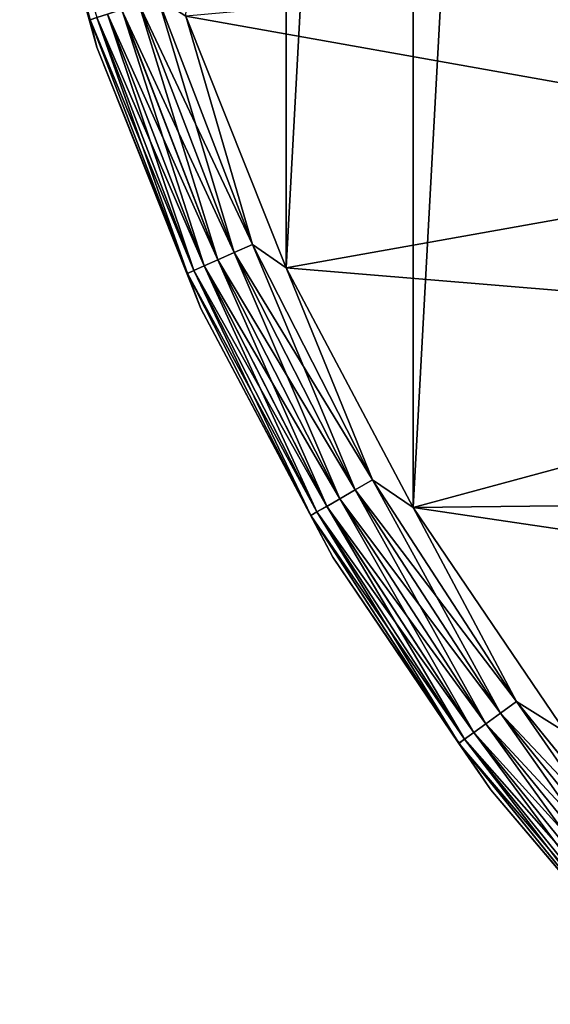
# Model space of a CAD drawing. Header units: metres. Extents: x -28 to 237, y -27 to 27.
# Tile 2 of 51: x -27 to -21, y -19 to -8. Entities that reach past the tile are written whole.
import ezdxf

# ---------------------------------------------------------------- set-up
doc = ezdxf.new("R2010")
doc.units = ezdxf.units.M
doc.layers.add('solid_10151043_XXX', color=7, linetype='CONTINUOUS')

msp = doc.modelspace()

# ---------------------------------------------------------------- linework, layer by layer
at = {"layer": 'solid_10151043_XXX'}
for points in [[(-21.101072, 16.031057, -10.5), (-21.101072, -16.031057, -10.5), (-22.711102, -13.654884, -10.5)], [(-22.711102, 13.654884, -10.5), (-21.101072, 16.031057, -10.5), (-22.711102, -13.654884, -10.5)], [(-22.711102, 13.654884, -10.5), (-22.711102, -13.654884, -10.5), (-24.054819, -11.118259, -10.5)], [(-24.054819, 11.118259, -10.5), (-22.711102, 13.654884, -10.5), (-24.054819, -11.118259, -10.5)], [(-24.054819, 11.118259, -10.5), (-24.054819, -11.118259, -10.5), (-25.115917, -8.452258, -10.5)], [(-26.130445, -8.490296, -9.721427), (-26.857065, -5.911687, -9.5), (-26.874779, -5.71241, -9.721427)], [(-26.130445, -8.490296, -9.721427), (-26.874779, -5.71241, -9.721427), (-26.06024, -8.467485, -9.933075)], [(-26.060463, -8.780792, -9.5), (-26.060463, -8.780792, -1), (-26.857065, -5.911687, -1)], [(-26.130209, -8.49022, -0.777479), (-26.857065, -5.911687, -1), (-26.060463, -8.780792, -1)], [(-26.857065, -5.911687, -9.5), (-26.060463, -8.780792, -9.5), (-26.857065, -5.911687, -1)], [(-26.130445, -8.490296, -9.721427), (-26.060463, -8.780792, -9.5), (-26.857065, -5.911687, -9.5)], [(-25.115917, -8.452258), (-17.111824, -9.879516), (-18.143061, -7.826153)], [(-25.796305, -8.381728, -10.281551), (-25.615837, -8.323091, -10.400871), (-24.605513, -10.95508, -10.400871)], [(-25.614876, -8.322778, -0.098642), (-25.795471, -8.381456, -0.217749), (-24.778059, -11.031903, -0.217749)], [(-25.615837, -8.323091, -10.400871), (-25.414627, -8.257713, -10.474928), (-24.412237, -10.869028, -10.474928)], [(-24.605513, -10.95508, -10.400871), (-25.615837, -8.323091, -10.400871), (-24.412237, -10.869028, -10.474928)], [(-25.413588, -8.257375, -0.024823), (-25.614876, -8.322778, -0.098642), (-24.604588, -10.954668, -0.098642)], [(-24.604588, -10.954668, -0.098642), (-25.614876, -8.322778, -0.098642), (-24.778059, -11.031903, -0.217749)], [(-24.412237, -10.869028, -10.474928), (-25.414627, -8.257713, -10.474928), (-25.115917, -8.452258, -10.5)], [(-24.411238, -10.868584, -0.024823), (-25.115917, -8.452258), (-25.413588, -8.257375, -0.024823)], [(-24.411238, -10.868584, -0.024823), (-25.413588, -8.257375, -0.024823), (-24.604588, -10.954668, -0.098642)], [(-26.06024, -8.467485, -9.933075), (-25.946962, -8.430679, -10.122963), (-24.923576, -11.096691, -10.122963)], [(-25.946297, -8.430463, -0.376159), (-26.059778, -8.467335, -0.565914), (-25.031942, -11.144938, -0.565914)], [(-25.946962, -8.430679, -10.122963), (-25.796305, -8.381728, -10.281551), (-24.778862, -11.03226, -10.281551)], [(-24.923576, -11.096691, -10.122963), (-25.946962, -8.430679, -10.122963), (-24.778862, -11.03226, -10.281551)], [(-25.795471, -8.381456, -0.217749), (-25.946297, -8.430463, -0.376159), (-24.922937, -11.096407, -0.376159)], [(-24.922937, -11.096407, -0.376159), (-25.946297, -8.430463, -0.376159), (-25.031942, -11.144938, -0.565914)], [(-24.778862, -11.03226, -10.281551), (-25.796305, -8.381728, -10.281551), (-24.605513, -10.95508, -10.400871)], [(-24.778059, -11.031903, -0.217749), (-25.795471, -8.381456, -0.217749), (-24.922937, -11.096407, -0.376159)], [(-26.130445, -8.490296, -9.721427), (-26.06024, -8.467485, -9.933075), (-25.032387, -11.145136, -9.933075)], [(-25.099823, -11.175161, -9.721427), (-26.060463, -8.780792, -9.5), (-26.130445, -8.490296, -9.721427)], [(-25.099823, -11.175161, -9.721427), (-26.130445, -8.490296, -9.721427), (-25.032387, -11.145136, -9.933075)], [(-26.059778, -8.467335, -0.565914), (-26.130209, -8.49022, -0.777479), (-25.099596, -11.17506, -0.777479)], [(-25.099596, -11.17506, -0.777479), (-26.130209, -8.49022, -0.777479), (-26.060463, -8.780792, -1)], [(-25.032387, -11.145136, -9.933075), (-26.06024, -8.467485, -9.933075), (-24.923576, -11.096691, -10.122963)], [(-25.031942, -11.144938, -0.565914), (-26.059778, -8.467335, -0.565914), (-25.099596, -11.17506, -0.777479)], [(-25.115917, -8.452258), (-24.054819, -11.118259), (-17.111824, -9.879516)], [(-24.412237, -10.869028, -10.474928), (-25.115917, -8.452258, -10.5), (-24.054819, -11.118259, -10.5)], [(-24.411238, -10.868584, -0.024823), (-24.054819, -11.118259), (-25.115917, -8.452258)], [(-24.958324, -11.54695, -9.5), (-24.958324, -11.54695, -1), (-26.060463, -8.780792, -1)], [(-25.099596, -11.17506, -0.777479), (-26.060463, -8.780792, -1), (-24.958324, -11.54695, -1)], [(-26.060463, -8.780792, -9.5), (-24.958324, -11.54695, -9.5), (-26.060463, -8.780792, -1)], [(-25.099823, -11.175161, -9.721427), (-24.958324, -11.54695, -9.5), (-26.060463, -8.780792, -9.5)], [(-24.054819, -11.118259), (-15.849177, -11.799275), (-17.111824, -9.879516)], [(-24.605513, -10.95508, -10.400871), (-24.412237, -10.869028, -10.474928), (-23.142382, -13.36126, -10.474928)], [(-24.411238, -10.868584, -0.024823), (-24.604588, -10.954668, -0.098642), (-23.324726, -13.466537, -0.098642)], [(-23.142382, -13.36126, -10.474928), (-24.412237, -10.869028, -10.474928), (-24.054819, -11.118259, -10.5)], [(-23.141434, -13.360713, -0.024823), (-24.054819, -11.118259), (-24.411238, -10.868584, -0.024823)], [(-23.141434, -13.360713, -0.024823), (-24.411238, -10.868584, -0.024823), (-23.324726, -13.466537, -0.098642)], [(-24.923576, -11.096691, -10.122963), (-24.778862, -11.03226, -10.281551), (-23.489935, -13.56192, -10.281551)], [(-24.778059, -11.031903, -0.217749), (-24.922937, -11.096407, -0.376159), (-23.626516, -13.640776, -0.376159)], [(-24.778862, -11.03226, -10.281551), (-24.605513, -10.95508, -10.400871), (-23.325603, -13.467043, -10.400871)], [(-23.489935, -13.56192, -10.281551), (-24.778862, -11.03226, -10.281551), (-23.325603, -13.467043, -10.400871)], [(-24.604588, -10.954668, -0.098642), (-24.778059, -11.031903, -0.217749), (-23.489176, -13.561481, -0.217749)], [(-23.489176, -13.561481, -0.217749), (-24.778059, -11.031903, -0.217749), (-23.626516, -13.640776, -0.376159)], [(-23.325603, -13.467043, -10.400871), (-24.605513, -10.95508, -10.400871), (-23.142382, -13.36126, -10.474928)], [(-23.324726, -13.466537, -0.098642), (-24.604588, -10.954668, -0.098642), (-23.489176, -13.561481, -0.217749)], [(-25.099823, -11.175161, -9.721427), (-25.032387, -11.145136, -9.933075), (-23.730272, -13.700679, -9.933075)], [(-25.031942, -11.144938, -0.565914), (-25.099596, -11.17506, -0.777479), (-23.793985, -13.737464, -0.777479)], [(-25.032387, -11.145136, -9.933075), (-24.923576, -11.096691, -10.122963), (-23.627123, -13.641126, -10.122963)], [(-23.730272, -13.700679, -9.933075), (-25.032387, -11.145136, -9.933075), (-23.627123, -13.641126, -10.122963)], [(-24.922937, -11.096407, -0.376159), (-25.031942, -11.144938, -0.565914), (-23.729851, -13.700436, -0.565914)], [(-23.729851, -13.700436, -0.565914), (-25.031942, -11.144938, -0.565914), (-23.793985, -13.737464, -0.777479)], [(-23.627123, -13.641126, -10.122963), (-24.923576, -11.096691, -10.122963), (-23.489935, -13.56192, -10.281551)], [(-23.626516, -13.640776, -0.376159), (-24.922937, -11.096407, -0.376159), (-23.729851, -13.700436, -0.565914)], [(-24.054819, -11.118259), (-22.711102, -13.654884), (-15.849177, -11.799275)], [(-23.142382, -13.36126, -10.474928), (-24.054819, -11.118259, -10.5), (-22.711102, -13.654884, -10.5)], [(-23.141434, -13.360713, -0.024823), (-22.711102, -13.654884), (-24.054819, -11.118259)], [(-23.794201, -13.737589, -9.721427), (-24.958324, -11.54695, -9.5), (-25.099823, -11.175161, -9.721427)], [(-23.794201, -13.737589, -9.721427), (-25.099823, -11.175161, -9.721427), (-23.730272, -13.700679, -9.933075)], [(-23.793985, -13.737464, -0.777479), (-25.099596, -11.17506, -0.777479), (-24.958324, -11.54695, -1)], [(-23.563572, -14.177732, -9.5), (-23.563572, -14.177732, -1), (-24.958324, -11.54695, -1)], [(-23.793985, -13.737464, -0.777479), (-24.958324, -11.54695, -1), (-23.563572, -14.177732, -1)], [(-24.958324, -11.54695, -9.5), (-23.563572, -14.177732, -9.5), (-24.958324, -11.54695, -1)], [(-23.794201, -13.737589, -9.721427), (-23.563572, -14.177732, -9.5), (-24.958324, -11.54695, -9.5)], [(-22.711102, -13.654884), (-14.372199, -13.55947), (-15.849177, -11.799275)], [(-23.325603, -13.467043, -10.400871), (-23.142382, -13.36126, -10.474928), (-21.618973, -15.707104, -10.474928)], [(-23.141434, -13.360713, -0.024823), (-23.324726, -13.466537, -0.098642), (-21.789316, -15.830864, -0.098642)], [(-21.618973, -15.707104, -10.474928), (-23.142382, -13.36126, -10.474928), (-22.711102, -13.654884, -10.5)], [(-21.618088, -15.706461, -0.024823), (-22.711102, -13.654884), (-23.141434, -13.360713, -0.024823)], [(-21.618088, -15.706461, -0.024823), (-23.141434, -13.360713, -0.024823), (-21.789316, -15.830864, -0.098642)], [(-23.489935, -13.56192, -10.281551), (-23.325603, -13.467043, -10.400871), (-21.790133, -15.831458, -10.400871)], [(-23.324726, -13.466537, -0.098642), (-23.489176, -13.561481, -0.217749), (-21.942938, -15.942478, -0.217749)], [(-21.790133, -15.831458, -10.400871), (-23.325603, -13.467043, -10.400871), (-21.618973, -15.707104, -10.474928)], [(-21.789316, -15.830864, -0.098642), (-23.324726, -13.466537, -0.098642), (-21.942938, -15.942478, -0.217749)], [(-23.730272, -13.700679, -9.933075), (-23.627123, -13.641126, -10.122963), (-22.071804, -16.036104, -10.122963)], [(-23.626516, -13.640776, -0.376159), (-23.729851, -13.700436, -0.565914), (-22.16777, -16.105827, -0.565914)], [(-23.627123, -13.641126, -10.122963), (-23.489935, -13.56192, -10.281551), (-21.943647, -15.942993, -10.281551)], [(-22.071804, -16.036104, -10.122963), (-23.627123, -13.641126, -10.122963), (-21.943647, -15.942993, -10.281551)], [(-23.489176, -13.561481, -0.217749), (-23.626516, -13.640776, -0.376159), (-22.071239, -16.035694, -0.376159)], [(-22.071239, -16.035694, -0.376159), (-23.626516, -13.640776, -0.376159), (-22.16777, -16.105827, -0.565914)], [(-21.943647, -15.942993, -10.281551), (-23.489935, -13.56192, -10.281551), (-21.790133, -15.831458, -10.400871)], [(-21.942938, -15.942478, -0.217749), (-23.489176, -13.561481, -0.217749), (-22.071239, -16.035694, -0.376159)], [(-22.711102, -13.654884), (-12.700861, -15.136296), (-14.372199, -13.55947)], [(-23.794201, -13.737589, -9.721427), (-23.730272, -13.700679, -9.933075), (-22.168165, -16.106113, -9.933075)], [(-22.227884, -16.149504, -9.721427), (-23.563572, -14.177732, -9.5), (-23.794201, -13.737589, -9.721427)], [(-22.227884, -16.149504, -9.721427), (-23.794201, -13.737589, -9.721427), (-22.168165, -16.106113, -9.933075)], [(-23.729851, -13.700436, -0.565914), (-23.793985, -13.737464, -0.777479), (-22.227684, -16.149357, -0.777479)], [(-22.227684, -16.149357, -0.777479), (-23.793985, -13.737464, -0.777479), (-23.563572, -14.177732, -1)], [(-22.168165, -16.106113, -9.933075), (-23.730272, -13.700679, -9.933075), (-22.071804, -16.036104, -10.122963)], [(-22.16777, -16.105827, -0.565914), (-23.729851, -13.700436, -0.565914), (-22.227684, -16.149357, -0.777479)], [(-22.711102, -13.654884), (-21.101072, -16.031057), (-12.700861, -15.136296)], [(-21.618973, -15.707104, -10.474928), (-22.711102, -13.654884, -10.5), (-21.101072, -16.031057, -10.5)], [(-21.618088, -15.706461, -0.024823), (-21.101072, -16.031057), (-22.711102, -13.654884)], [(-21.892559, -16.64229, -9.5), (-21.892559, -16.64229, -1), (-23.563572, -14.177732, -1)], [(-22.227684, -16.149357, -0.777479), (-23.563572, -14.177732, -1), (-21.892559, -16.64229, -1)], [(-23.563572, -14.177732, -9.5), (-21.892559, -16.64229, -9.5), (-23.563572, -14.177732, -1)], [(-22.227884, -16.149504, -9.721427), (-21.892559, -16.64229, -9.5), (-23.563572, -14.177732, -9.5)], [(-21.790133, -15.831458, -10.400871), (-21.618973, -15.707104, -10.474928), (-19.858704, -17.880857, -10.474928)], [(-21.618088, -15.706461, -0.024823), (-21.789316, -15.830864, -0.098642), (-20.015175, -18.021744, -0.098642)], [(-19.858704, -17.880857, -10.474928), (-21.618973, -15.707104, -10.474928), (-21.101072, -16.031057, -10.5)], [(-19.857891, -17.880125, -0.024823), (-21.101072, -16.031057), (-21.618088, -15.706461, -0.024823)], [(-19.857891, -17.880125, -0.024823), (-21.618088, -15.706461, -0.024823), (-20.015175, -18.021744, -0.098642)], [(-21.943647, -15.942993, -10.281551), (-21.790133, -15.831458, -10.400871), (-20.015926, -18.022421, -10.400871)], [(-21.789316, -15.830864, -0.098642), (-21.942938, -15.942478, -0.217749), (-20.15629, -18.148806, -0.217749)], [(-20.015926, -18.022421, -10.400871), (-21.790133, -15.831458, -10.400871), (-19.858704, -17.880857, -10.474928)], [(-20.015175, -18.021744, -0.098642), (-21.789316, -15.830864, -0.098642), (-20.15629, -18.148806, -0.217749)], [(-22.071804, -16.036104, -10.122963), (-21.943647, -15.942993, -10.281551), (-20.156942, -18.149391, -10.281551)], [(-21.942938, -15.942478, -0.217749), (-22.071239, -16.035694, -0.376159), (-20.274143, -18.254921, -0.376159)], [(-20.156942, -18.149391, -10.281551), (-21.943647, -15.942993, -10.281551), (-20.015926, -18.022421, -10.400871)], [(-20.15629, -18.148806, -0.217749), (-21.942938, -15.942478, -0.217749), (-20.274143, -18.254921, -0.376159)], [(-22.168165, -16.106113, -9.933075), (-22.071804, -16.036104, -10.122963), (-20.274664, -18.255388, -10.122963)], [(-22.071239, -16.035694, -0.376159), (-22.16777, -16.105827, -0.565914), (-20.362816, -18.334763, -0.565914)], [(-20.274664, -18.255388, -10.122963), (-22.071804, -16.036104, -10.122963), (-20.156942, -18.149391, -10.281551)], [(-20.274143, -18.254921, -0.376159), (-22.071239, -16.035694, -0.376159), (-20.362816, -18.334763, -0.565914)], [(-22.227884, -16.149504, -9.721427), (-22.168165, -16.106113, -9.933075), (-20.363178, -18.335087, -9.933075)], [(-20.418036, -18.384481, -9.721427), (-21.892559, -16.64229, -9.5), (-22.227884, -16.149504, -9.721427)], [(-20.418036, -18.384481, -9.721427), (-22.227884, -16.149504, -9.721427), (-20.363178, -18.335087, -9.933075)], [(-22.16777, -16.105827, -0.565914), (-22.227684, -16.149357, -0.777479), (-20.41785, -18.384315, -0.777479)], [(-20.41785, -18.384315, -0.777479), (-22.227684, -16.149357, -0.777479), (-21.892559, -16.64229, -1)], [(-20.363178, -18.335087, -9.933075), (-22.168165, -16.106113, -9.933075), (-20.274664, -18.255388, -10.122963)], [(-20.362816, -18.334763, -0.565914), (-22.16777, -16.105827, -0.565914), (-20.41785, -18.384315, -0.777479)], [(-19.964876, -18.911736, -9.5), (-19.964876, -18.911736, -1), (-21.892559, -16.64229, -1)], [(-20.41785, -18.384315, -0.777479), (-21.892559, -16.64229, -1), (-19.964876, -18.911736, -1)], [(-21.892559, -16.64229, -9.5), (-19.964876, -18.911736, -9.5), (-21.892559, -16.64229, -1)], [(-20.418036, -18.384481, -9.721427), (-19.964876, -18.911736, -9.5), (-21.892559, -16.64229, -9.5)]]:
    msp.add_3dface(points, dxfattribs=at)

doc.saveas('drawing.dxf')
